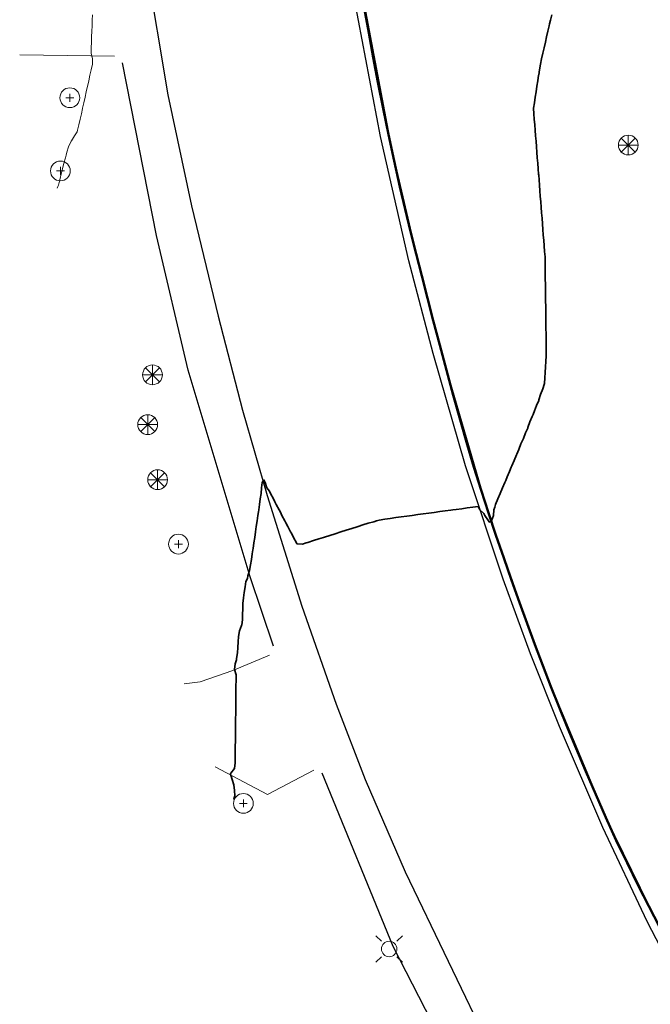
# Model space of a CAD drawing. Header units: metres. Extents: x -6552 to -6384, y 5654608 to 5654799.
# Tile 3 of 68: x -6548 to -6520, y 5654673 to 5654717. Entities that reach past the tile are written whole.
import ezdxf

# ---------------------------------------------------------------- set-up
doc = ezdxf.new("R2010")
doc.units = ezdxf.units.M
doc.header["$LTSCALE"] = 0.5
doc.linetypes.add('PHANTOM', pattern=[22, 12, -2, 2, -2, 2, -2])
for name, color, linetype, lineweight in [('V-PROP-LINE', 7, 'PHANTOM', 50), ('V-ROAD-CURB', 7, 'Continuous', 25), ('V-ROAD-DW', 8, 'Continuous', 18), ('V-ROAD-SW', 8, 'Continuous', 25), ('V-TOPO-MAJR', 34, 'Continuous', 35), ('V-TOPO-MINR', 32, 'Continuous', 13), ('V-UTIL-ELEC', 1, 'Continuous', 18), ('V-VEG-TREE', 94, 'Continuous', 18)]:
    doc.layers.add(name, color=color, linetype=linetype, lineweight=lineweight)

# ---------------------------------------------------------------- blocks, each defined once
blk = doc.blocks.new('UTIL-LIGHT')
at = {"color": 0, "lineweight": -2}
for p, q in [((-0.707, 0.707), (-1.202, 1.202)), ((0.707, 0.707), (1.202, 1.202)), ((-0.707, -0.707), (-1.202, -1.202)), ((0.707, -0.707), (1.202, -1.202))]:
    blk.add_line(p, q, dxfattribs=at)
blk.add_circle((0, 0), 0.7, dxfattribs=at)
blk = doc.blocks.new('VEG-TREE-CONIF')
at = {"color": 0, "lineweight": -2}
for q in [(0, 1.5), (-1.5, 0), (-1.06, 1.06), (-1.06, -1.06), (1.06, 1.06), (1.5, 0), (0, -1.5), (1.06, -1.06)]:
    blk.add_line((0, 0), q, dxfattribs=at)
blk.add_circle((0, 0), 1.5, dxfattribs=at)
blk = doc.blocks.new('VEG-TREE-DECID')
at = {"color": 0, "lineweight": -2}
for p, q in [((-0.6, 0), (0.6, 0)), ((0, -0.6), (0, 0.6))]:
    blk.add_line(p, q, dxfattribs=at)
blk.add_circle((0, 0), 1.5, dxfattribs=at)

msp = doc.modelspace()

# ---------------------------------------------------------------- linework, layer by layer
at = {"layer": 'V-PROP-LINE'}
msp.add_lwpolyline([(-6519.383, 5654676.183), (-6519.867, 5654677.119), (-6520.348, 5654678.058), (-6520.855, 5654679.078), (-6521.344, 5654680.107), (-6521.818, 5654681.142), (-6522.279, 5654682.183), (-6522.73, 5654683.229), (-6523.173, 5654684.28), (-6523.562, 5654685.219), (-6523.943, 5654686.161), (-6524.317, 5654687.105), (-6524.684, 5654688.052), (-6525.044, 5654689.002), (-6525.397, 5654689.955), (-6525.743, 5654690.911), (-6526.107, 5654691.93), (-6526.465, 5654692.951), (-6526.817, 5654693.973), (-6527.16, 5654694.998), (-6527.494, 5654696.027), (-6527.817, 5654697.059), (-6528.127, 5654698.095), (-6528.451, 5654699.219), (-6528.766, 5654700.346), (-6529.074, 5654701.474), (-6529.375, 5654702.604), (-6529.671, 5654703.736), (-6529.932, 5654704.746), (-6530.191, 5654705.756), (-6530.446, 5654706.767), (-6530.698, 5654707.779), (-6530.944, 5654708.793), (-6531.184, 5654709.808), (-6531.452, 5654710.992), (-6531.706, 5654712.178), (-6531.949, 5654713.367), (-6532.184, 5654714.557), (-6532.399, 5654715.684), (-6532.606, 5654716.812), (-6532.806, 5654717.941)], dxfattribs=at)
at = {"layer": 'V-ROAD-CURB'}
for points in [[(-6542.723, 5654719.873), (-6541.749, 5654713.983), (-6540.665, 5654708.941), (-6539.462, 5654703.922), (-6538.352, 5654699.664), (-6537.227, 5654695.777), (-6535.647, 5654690.747), (-6534.09, 5654686.3), (-6532.762, 5654682.879), (-6530.954, 5654678.673), (-6527.032, 5654670.551), (-6525.005, 5654666.696), (-6522.882, 5654662.892), (-6518.645, 5654655.873), (-6515.85, 5654651.621), (-6513.424, 5654648.118), (-6508.77, 5654641.811)], [(-6492.366, 5654635.511), (-6495.978, 5654639.806), (-6498.127, 5654642.491), (-6502.782, 5654648.875), (-6507.438, 5654655.259), (-6512.6, 5654663.276), (-6515.343, 5654667.874), (-6517.687, 5654672.076), (-6519.939, 5654676.425), (-6521.962, 5654680.697), (-6523.931, 5654685.273), (-6525.251, 5654688.584), (-6526.492, 5654691.969), (-6528.2, 5654697.129), (-6529.68, 5654702.226), (-6530.776, 5654706.438), (-6532.072, 5654712.095), (-6533.244, 5654718.24)]]:
    msp.add_lwpolyline(points, dxfattribs=at)
at = {"layer": 'V-ROAD-DW'}
for points in [[(-6544.168, 5654715.744), (-6548.484, 5654715.799)], [(-6541, 5654687.226), (-6540.266, 5654687.315), (-6538.78, 5654687.82), (-6537.114, 5654688.528)], [(-6535.101, 5654683.293), (-6537.216, 5654682.197), (-6539.585, 5654683.449)]]:
    msp.add_lwpolyline(points, dxfattribs=at)
at = {"layer": 'V-ROAD-SW'}
for points in [[(-6534.139, 5654727.664), (-6533.646, 5654723.329), (-6533.112, 5654719.724), (-6531.577, 5654711.554), (-6530.604, 5654707.415), (-6529.162, 5654701.793), (-6527.262, 5654695.295), (-6525.29, 5654689.659), (-6524.308, 5654687.085), (-6521.8, 5654681.097), (-6519.483, 5654676.376), (-6516.912, 5654671.564), (-6514.32, 5654666.763)], [(-6536.937, 5654688.924), (-6538.002, 5654692.088), (-6540.825, 5654701.479), (-6542.267, 5654707.6), (-6543.807, 5654715.449)], [(-6527.98, 5654668.44), (-6531.494, 5654675.28), (-6534.72, 5654683.163)]]:
    msp.add_lwpolyline(points, dxfattribs=at)
at = {"layer": 'V-TOPO-MAJR'}
msp.add_lwpolyline([(-6524.283, 5654717.625), (-6524.34, 5654717.375), (-6524.375, 5654717.221), (-6524.397, 5654717.125), (-6524.455, 5654716.875), (-6524.512, 5654716.625), (-6524.57, 5654716.375), (-6524.625, 5654716.125), (-6524.625, 5654716.125), (-6524.683, 5654715.875), (-6524.74, 5654715.625), (-6524.798, 5654715.375), (-6524.838, 5654715.125), (-6524.875, 5654714.889), (-6524.877, 5654714.875), (-6524.916, 5654714.625), (-6524.954, 5654714.375), (-6524.993, 5654714.125), (-6525.032, 5654713.875), (-6525.07, 5654713.625), (-6525.11, 5654713.375), (-6525.092, 5654713.125), (-6525.075, 5654712.875), (-6525.055, 5654712.625), (-6525.035, 5654712.375), (-6525.016, 5654712.125), (-6524.996, 5654711.875), (-6524.977, 5654711.625), (-6524.957, 5654711.375), (-6524.937, 5654711.125), (-6524.918, 5654710.875), (-6524.898, 5654710.625), (-6524.878, 5654710.375), (-6524.875, 5654710.333), (-6524.858, 5654710.125), (-6524.84, 5654709.875), (-6524.82, 5654709.625), (-6524.8, 5654709.375), (-6524.781, 5654709.125), (-6524.761, 5654708.875), (-6524.742, 5654708.625), (-6524.722, 5654708.375), (-6524.702, 5654708.125), (-6524.682, 5654707.875), (-6524.664, 5654707.625), (-6524.643, 5654707.375), (-6524.625, 5654707.146), (-6524.623, 5654707.125), (-6524.605, 5654706.875), (-6524.586, 5654706.625), (-6524.582, 5654706.375), (-6524.579, 5654706.125), (-6524.576, 5654705.875), (-6524.572, 5654705.625), (-6524.569, 5654705.375), (-6524.566, 5654705.125), (-6524.562, 5654704.875), (-6524.559, 5654704.625), (-6524.556, 5654704.375), (-6524.553, 5654704.125), (-6524.549, 5654703.875), (-6524.546, 5654703.625), (-6524.543, 5654703.375), (-6524.539, 5654703.125), (-6524.536, 5654702.875), (-6524.533, 5654702.625), (-6524.533, 5654702.375), (-6524.54, 5654702.125), (-6524.551, 5654701.875), (-6524.563, 5654701.625), (-6524.576, 5654701.375), (-6524.594, 5654701.125), (-6524.612, 5654700.875), (-6524.625, 5654700.816), (-6524.69, 5654700.625), (-6524.794, 5654700.375), (-6524.864, 5654700.125), (-6524.875, 5654700.094), (-6524.981, 5654699.875), (-6525.068, 5654699.625), (-6525.125, 5654699.461), (-6525.167, 5654699.375), (-6525.273, 5654699.125), (-6525.363, 5654698.875), (-6525.375, 5654698.846), (-6525.477, 5654698.625), (-6525.572, 5654698.375), (-6525.625, 5654698.25), (-6525.683, 5654698.125), (-6525.783, 5654697.875), (-6525.875, 5654697.654), (-6525.888, 5654697.625), (-6525.993, 5654697.375), (-6526.098, 5654697.125), (-6526.125, 5654697.061), (-6526.203, 5654696.875), (-6526.307, 5654696.625), (-6526.375, 5654696.462), (-6526.411, 5654696.375), (-6526.517, 5654696.125), (-6526.623, 5654695.875), (-6526.625, 5654695.869), (-6526.727, 5654695.625), (-6526.832, 5654695.375), (-6526.875, 5654695.25), (-6526.914, 5654695.125), (-6526.928, 5654694.875), (-6527.027, 5654694.625), (-6527.125, 5654694.569), (-6527.162, 5654694.625), (-6527.319, 5654694.875), (-6527.375, 5654694.954), (-6527.55, 5654695.125), (-6527.625, 5654695.28), (-6527.875, 5654695.247), (-6528.125, 5654695.213), (-6528.375, 5654695.179), (-6528.625, 5654695.145), (-6528.775, 5654695.125), (-6528.875, 5654695.111), (-6529.125, 5654695.078), (-6529.375, 5654695.044), (-6529.625, 5654695.01), (-6529.875, 5654694.976), (-6530.125, 5654694.943), (-6530.375, 5654694.909), (-6530.625, 5654694.875), (-6530.625, 5654694.875), (-6530.875, 5654694.841), (-6531.125, 5654694.807), (-6531.375, 5654694.774), (-6531.625, 5654694.74), (-6531.875, 5654694.698), (-6532.125, 5654694.657), (-6532.25, 5654694.625), (-6532.375, 5654694.587), (-6532.625, 5654694.519), (-6532.875, 5654694.439), (-6533.083, 5654694.375), (-6533.125, 5654694.362), (-6533.375, 5654694.282), (-6533.625, 5654694.201), (-6533.875, 5654694.125), (-6533.875, 5654694.125), (-6534.125, 5654694.044), (-6534.375, 5654693.968), (-6534.625, 5654693.888), (-6534.667, 5654693.875), (-6534.875, 5654693.81), (-6535.125, 5654693.731), (-6535.375, 5654693.65), (-6535.458, 5654693.625), (-6535.625, 5654693.574), (-6535.875, 5654693.583), (-6535.897, 5654693.625), (-6536.028, 5654693.875), (-6536.125, 5654694.06), (-6536.159, 5654694.125), (-6536.29, 5654694.375), (-6536.375, 5654694.539), (-6536.42, 5654694.625), (-6536.551, 5654694.875), (-6536.625, 5654695.015), (-6536.683, 5654695.125), (-6536.814, 5654695.375), (-6536.875, 5654695.491), (-6536.945, 5654695.625), (-6537.076, 5654695.875), (-6537.125, 5654695.971), (-6537.245, 5654696.125), (-6537.321, 5654696.375), (-6537.375, 5654696.487), (-6537.447, 5654696.375), (-6537.483, 5654696.125), (-6537.5, 5654695.875), (-6537.538, 5654695.625), (-6537.574, 5654695.375), (-6537.612, 5654695.125), (-6537.625, 5654695.034), (-6537.647, 5654694.875), (-6537.683, 5654694.625), (-6537.721, 5654694.375), (-6537.756, 5654694.125), (-6537.793, 5654693.875), (-6537.835, 5654693.625), (-6537.867, 5654693.375), (-6537.875, 5654693.312), (-6537.904, 5654693.125), (-6537.939, 5654692.875), (-6537.98, 5654692.625), (-6538.036, 5654692.375), (-6538.098, 5654692.125), (-6538.125, 5654692.013), (-6538.189, 5654691.875), (-6538.219, 5654691.625), (-6538.272, 5654691.375), (-6538.304, 5654691.125), (-6538.328, 5654690.875), (-6538.34, 5654690.625), (-6538.345, 5654690.375), (-6538.35, 5654690.125), (-6538.375, 5654689.904), (-6538.389, 5654689.875), (-6538.484, 5654689.625), (-6538.524, 5654689.375), (-6538.547, 5654689.125), (-6538.56, 5654688.875), (-6538.575, 5654688.625), (-6538.614, 5654688.375), (-6538.625, 5654688.305), (-6538.686, 5654688.125), (-6538.706, 5654687.875), (-6538.643, 5654687.625), (-6538.643, 5654687.375), (-6538.645, 5654687.125), (-6538.648, 5654686.875), (-6538.651, 5654686.625), (-6538.654, 5654686.375), (-6538.654, 5654686.125), (-6538.657, 5654685.875), (-6538.66, 5654685.625), (-6538.663, 5654685.375), (-6538.666, 5654685.125), (-6538.669, 5654684.875), (-6538.672, 5654684.625), (-6538.674, 5654684.375), (-6538.677, 5654684.125), (-6538.68, 5654683.875), (-6538.68, 5654683.625), (-6538.714, 5654683.375), (-6538.875, 5654683.157), (-6538.891, 5654683.125), (-6538.875, 5654683.074), (-6538.824, 5654682.875), (-6538.746, 5654682.625), (-6538.707, 5654682.375), (-6538.702, 5654682.125), (-6538.738, 5654682), (-6538.75, 5654681.987)], dxfattribs=at)
at = {"layer": 'V-TOPO-MINR'}
msp.add_lwpolyline([(-6545.174, 5654717.625), (-6545.182, 5654717.375), (-6545.193, 5654717.125), (-6545.202, 5654716.875), (-6545.21, 5654716.625), (-6545.219, 5654716.375), (-6545.227, 5654716.125), (-6545.237, 5654715.875), (-6545.173, 5654715.625), (-6545.173, 5654715.375), (-6545.229, 5654715.125), (-6545.285, 5654714.875), (-6545.342, 5654714.625), (-6545.375, 5654714.48), (-6545.399, 5654714.375), (-6545.453, 5654714.125), (-6545.511, 5654713.875), (-6545.565, 5654713.625), (-6545.622, 5654713.375), (-6545.625, 5654713.362), (-6545.679, 5654713.125), (-6545.735, 5654712.875), (-6545.792, 5654712.625), (-6545.848, 5654712.375), (-6545.875, 5654712.312), (-6545.988, 5654712.125), (-6546.125, 5654711.896), (-6546.138, 5654711.875), (-6546.262, 5654711.625), (-6546.343, 5654711.375), (-6546.375, 5654711.25), (-6546.406, 5654711.125), (-6546.469, 5654710.875), (-6546.533, 5654710.625), (-6546.596, 5654710.375), (-6546.625, 5654710.261), (-6546.659, 5654710.125), (-6546.722, 5654709.875), (-6546.75, 5654709.818), (-6546.773, 5654709.75)], dxfattribs=at)

# ---------------------------------------------------------------- block references
at = {"layer": 'V-UTIL-ELEC', "xscale": 0.5, "yscale": 0.5}
msp.add_blockref('UTIL-LIGHT', (-6531.676, 5654675.17), dxfattribs=at)
at = {"layer": 'V-VEG-TREE', "xscale": 0.3, "yscale": 0.3}
for name, p in [('VEG-TREE-DECID', (-6546.202, 5654713.856)), ('VEG-TREE-CONIF', (-6520.8, 5654711.706)), ('VEG-TREE-DECID', (-6546.632, 5654710.53)), ('VEG-TREE-CONIF', (-6542.443, 5654701.261)), ('VEG-TREE-CONIF', (-6542.661, 5654698.998)), ('VEG-TREE-CONIF', (-6542.211, 5654696.498)), ('VEG-TREE-DECID', (-6541.261, 5654693.57)), ('VEG-TREE-DECID', (-6538.308, 5654681.787))]:
    msp.add_blockref(name, p, dxfattribs=at)

doc.saveas('drawing.dxf')
